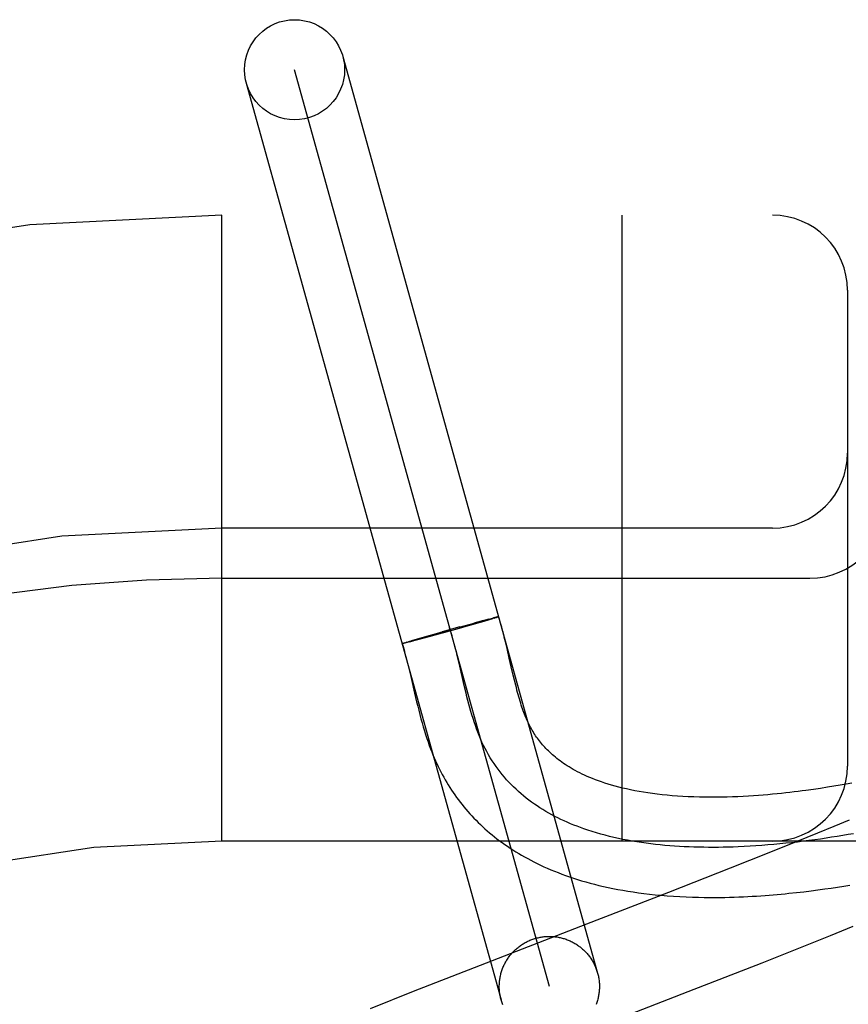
# Model space of a CAD drawing. Header units: inches. Extents: x 0 to 248, y 0 to 160.
# Tile 63 of 82: x 80.478 to 80.643, y 83.825 to 84.022. Entities that reach past the tile are written whole.
import ezdxf

# ---------------------------------------------------------------- set-up
doc = ezdxf.new("R2010")
doc.units = ezdxf.units.IN
doc.header["$LTSCALE"] = 13.627625
doc.header["$MEASUREMENT"] = 0
doc.linetypes.add('HIDDEN', pattern=[0.2, 0.1, -0.1])
doc.layers.add('DEFAULT_2', color=8, linetype='HIDDEN')

msp = doc.modelspace()

# ---------------------------------------------------------------- linework, layer by layer
at = {"layer": 'DEFAULT_2', "color": 8, "linetype": 'HIDDEN'}
for p, q in [((80.54245661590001, 84.01456517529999), (80.5933531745, 83.831517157)), ((80.5837186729, 83.8288382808), (80.5328238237, 84.0118801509)), ((80.5231876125, 84.0092074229), (80.5740841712, 83.8261594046)), ((82.2657712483, 83.9828592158), (79.77078916, 83.9828592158)), ((80.5182712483, 83.8578592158), (80.5182712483, 83.9828592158)), ((80.5982712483, 83.8578592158), (80.5982712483, 83.9828592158)), ((80.6432712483, 83.9678592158), (80.6432712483, 83.8728592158)), ((80.6282712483, 83.9203592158), (80.5182712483, 83.9203592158)), ((80.5182712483, 83.9103592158), (80.6357712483, 83.9103592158)), ((80.57054291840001, 83.9019019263), (80.56862755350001, 83.90138778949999)), ((80.5716047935, 83.9021817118), (80.57043791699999, 83.9018736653)), ((80.571689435, 83.9020526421), (80.5706422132, 83.90174575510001)), ((80.5715195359, 83.902159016), (80.5721966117, 83.9023343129)), ((80.5723334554, 83.9022444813), (80.571689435, 83.9020526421)), ((80.5721654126, 83.9023268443), (80.57257817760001, 83.9024311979)), ((80.5726961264, 83.9023545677), (80.5722382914, 83.9022161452)), ((80.57280379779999, 83.9024881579), (80.5725518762, 83.9024251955)), ((80.57292952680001, 83.9024266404), (80.5726139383, 83.9023298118)), ((80.5730221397, 83.9025415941), (80.57280379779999, 83.9024881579)), ((80.5730657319, 83.9024699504), (80.572856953, 83.9024045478)), ((80.57314863, 83.90257182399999), (80.5729719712, 83.902528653)), ((80.5731854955, 83.9025082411), (80.5730657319, 83.9024699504)), ((80.573206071, 83.9025853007), (80.573102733, 83.9025600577)), ((80.5732933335, 83.9025426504), (80.5731854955, 83.9025082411)), ((80.5733092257, 83.9026089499), (80.573206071, 83.9025853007)), ((80.5733354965, 83.90255754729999), (80.57323947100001, 83.9025257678)), ((80.5733548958, 83.9026191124), (80.5732694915, 83.90259887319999)), ((80.5733965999, 83.9026281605), (80.5733171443, 83.90260957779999)), ((80.5734343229, 83.902636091), (80.57336079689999, 83.9026191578)), ((80.5593221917, 83.8988011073), (80.5639067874, 83.9000911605)), ((80.5658512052, 83.9006293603), (80.5623077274, 83.8996448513)), ((80.5661382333, 83.9004613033), (80.5625611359, 83.899464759)), ((80.56941165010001, 83.90139033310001), (80.56397224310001, 83.899855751)), ((80.5656882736, 83.900584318), (80.5686684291, 83.9013985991)), ((80.5706422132, 83.90174575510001), (80.56891076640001, 83.9012468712)), ((80.5556470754, 83.89773246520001), (80.5563207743, 83.8979328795)), ((80.5562761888, 83.897919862), (80.5574020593, 83.8982490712)), ((80.5576844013, 83.8981382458), (80.5563965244, 83.8977975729)), ((80.5573601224, 83.89823698), (80.5596812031, 83.8989033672)), ((80.5596755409, 83.8986743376), (80.5576565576, 83.898130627)), ((80.5627487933, 83.8995167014), (80.5596755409, 83.8986743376)), ((80.5544092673, 83.8973426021), (80.55446807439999, 83.897362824)), ((80.554501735, 83.8973249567), (80.5544399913, 83.8973113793)), ((80.55444104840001, 83.8973540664), (80.5545056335, 83.8973758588)), ((80.5544770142, 83.8973666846), (80.5545472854, 83.8973900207)), ((80.5545171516, 83.8973804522), (80.554593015, 83.8974053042)), ((80.5545614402, 83.8973953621), (80.5546427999, 83.8974217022)), ((80.5546427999, 83.8974217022), (80.5547544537, 83.8974578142)), ((80.554777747, 83.8973871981), (80.5546606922, 83.8973597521)), ((80.55471901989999, 83.8974468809), (80.55488205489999, 83.89749829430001)), ((80.5549109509, 83.89741920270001), (80.5547484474, 83.89738076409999)), ((80.5548444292, 83.8974868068), (80.5550625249, 83.89755488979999)), ((80.5550947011, 83.897464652), (80.55487519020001, 83.8974109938)), ((80.5550253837, 83.8975430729), (80.5553158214, 83.8976325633)), ((80.5553487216, 83.8975280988), (80.5550600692, 83.8974557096)), ((80.5552693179, 83.8976181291), (80.5557065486, 83.89775050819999)), ((80.5557393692, 83.8976274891), (80.5553130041, 83.8975187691)), ((80.55643104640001, 83.8978068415), (80.5557032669, 83.8976179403)), ((80.5752750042, 83.8962976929), (80.5749509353, 83.8976404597)), ((80.57571656, 83.8944101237), (80.5752750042, 83.8962976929)), ((80.5656827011, 83.893405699), (80.56532702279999, 83.8948969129)), ((80.5761217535, 83.8926556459), (80.57571656, 83.8944101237)), ((80.5556525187, 83.8923588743), (80.55603317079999, 83.89075291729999)), ((80.56672756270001, 83.888909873), (80.5656827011, 83.893405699)), ((80.5765052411, 83.89101652), (80.5761217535, 83.8926556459)), ((80.55603317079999, 83.89075291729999), (80.5568086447, 83.8874067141)), ((80.5767542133, 83.8899806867), (80.5765052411, 83.89101652)), ((80.5670855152, 83.8874209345), (80.56672756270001, 83.888909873)), ((80.5770008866, 83.88898649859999), (80.5767542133, 83.8899806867)), ((80.5568086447, 83.8874067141), (80.5572132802, 83.885697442)), ((80.63924804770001, 83.8686085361), (80.6378875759, 83.8683968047)), ((80.6405491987, 83.8688205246), (80.63924804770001, 83.8686085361)), ((80.6417969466, 83.8690323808), (80.6405491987, 83.8688205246)), ((80.6429969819, 83.86924395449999), (80.6417969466, 83.8690323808)), ((80.64415476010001, 83.8694552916), (80.6429969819, 83.86924395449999)), ((80.6378875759, 83.8683968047), (80.6364620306, 83.8681860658)), ((80.6405153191, 83.8607755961), (80.6372711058, 83.8594366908)), ((80.6435884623, 83.8620617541), (80.6405153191, 83.8607755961)), ((80.6372711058, 83.8594366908), (80.6329904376, 83.857693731)), ((81.5182712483, 83.8578592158), (80.5182712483, 83.8578592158)), ((80.6329904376, 83.857693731), (80.6275503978, 83.8555089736)), ((80.6275503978, 83.8555089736), (80.6198425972, 83.8524557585)), ((80.6198425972, 83.8524557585), (80.6074845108, 83.8476263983)), ((80.6413028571, 83.8486865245), (80.6425416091, 83.8488809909)), ((80.6425416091, 83.8488809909), (80.64374392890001, 83.849077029)), ((80.6330853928, 83.84759697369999), (80.6345513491, 83.8477648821)), ((80.6345513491, 83.8477648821), (80.6359775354, 83.8479395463)), ((80.6359775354, 83.8479395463), (80.6373651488, 83.8481199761)), ((80.6373651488, 83.8481199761), (80.6387149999, 83.8483052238)), ((80.6387149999, 83.8483052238), (80.6400274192, 83.84849434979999)), ((80.6400274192, 83.84849434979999), (80.6413028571, 83.8486865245)), ((80.6342012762, 83.83673366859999), (80.6398948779, 83.8390166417)), ((80.6398948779, 83.8390166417), (80.64442553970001, 83.8408585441)), ((80.6262229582, 83.83357779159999), (80.6342012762, 83.83673366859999)), ((80.6114168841, 83.8278026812), (80.6262229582, 83.83357779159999)), ((80.5686766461, 83.8325859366), (80.5565188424, 83.827811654)), ((80.5565188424, 83.827811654), (80.54793212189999, 83.8243921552)), ((80.5925690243, 83.8205108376), (80.6114168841, 83.8278026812))]:
    msp.add_line(p, q, dxfattribs=at)
for points in [[(80.5735740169, 83.902652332), (80.5735727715, 83.9026494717), (80.5735674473, 83.9026453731), (80.5735580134, 83.902640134), (80.57354447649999, 83.9026337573), (80.57352683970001, 83.90262624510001), (80.5735051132, 83.90261760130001), (80.5734793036, 83.9026078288), (80.5734494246, 83.9025969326), (80.57341548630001, 83.90258491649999), (80.5733775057, 83.9025717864), (80.5733354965, 83.90255754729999)], [(80.57359117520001, 83.9026589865), (80.5735857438, 83.90266008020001), (80.573576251, 83.9026600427), (80.5735626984, 83.9026588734), (80.5735450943, 83.9026565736), (80.5735234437, 83.9026531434), (80.5734977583, 83.9026485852), (80.57346804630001, 83.9026429), (80.5734004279, 83.9026276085)], [(80.5734360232, 83.9026349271), (80.5734675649, 83.9026411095), (80.5734950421, 83.902646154), (80.5735184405, 83.9026500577), (80.5735377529, 83.90265281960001), (80.57355296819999, 83.9026544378), (80.5735640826, 83.9026549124), (80.5735710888, 83.9026542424), (80.5735740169, 83.902652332)], [(80.57348844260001, 83.9026096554), (80.5735154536, 83.9026197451), (80.5735384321, 83.9026287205), (80.57355736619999, 83.9026365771), (80.5735722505, 83.9026433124), (80.5735830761, 83.9026489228), (80.5735898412, 83.9026534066), (80.5735925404, 83.9026567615)], [(80.5749509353, 83.8976404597), (80.57477726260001, 83.8983401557), (80.5745942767, 83.899060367), (80.5744006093, 83.8998021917), (80.5741946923, 83.90056687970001), (80.5739748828, 83.9013552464), (80.573739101, 83.9021686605), (80.5735925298, 83.9026576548)], [(80.56532702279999, 83.8948969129), (80.5651449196, 83.8956382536), (80.5649382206, 83.8964576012), (80.5647260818, 83.8972715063), (80.5645076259, 83.898079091), (80.5642819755, 83.8988794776), (80.5640482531, 83.8996717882), (80.5638055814, 83.9004551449)], [(80.5543049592, 83.8972950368), (80.5543071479, 83.8972983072), (80.5543135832, 83.89730275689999), (80.5543242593, 83.8973083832), (80.5543391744, 83.8973151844), (80.5543583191, 83.8973231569), (80.5543816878, 83.8973322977), (80.5544092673, 83.8973426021)], [(80.5544083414, 83.89730520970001), (80.55438089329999, 83.8973002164), (80.5543576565, 83.8972964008), (80.554338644, 83.8972937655), (80.5543238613, 83.8972923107), (80.55431331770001, 83.8972920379), (80.55430701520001, 83.8972929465), (80.5543050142, 83.8972945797)], [(80.5543159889, 83.89729761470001), (80.554494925, 83.8967154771), (80.5546908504, 83.8960482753), (80.5548857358, 83.89535431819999), (80.5550792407, 83.8946363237), (80.5552712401, 83.8938970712), (80.5554621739, 83.893137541), (80.5556525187, 83.8923588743)], [(80.55446459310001, 83.8973172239), (80.5544315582, 83.8973106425), (80.5544026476, 83.8973052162), (80.5543778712, 83.8973009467), (80.5543572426, 83.8972978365), (80.5543407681, 83.8972958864), (80.5543284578, 83.897295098), (80.5543203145, 83.8972954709), (80.5543163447, 83.8972970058)], [(80.55431654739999, 83.8972997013), (80.5543209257, 83.897303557), (80.554329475, 83.89730857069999), (80.5543421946, 83.8973147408), (80.55435907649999, 83.8973220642), (80.5543801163, 83.8973305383), (80.5544053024, 83.89734015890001), (80.55443462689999, 83.8973509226)], [(80.55469103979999, 83.89736733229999), (80.554608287, 83.8973477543), (80.5545599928, 83.8973369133), (80.5545158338, 83.8973272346), (80.55447582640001, 83.8973187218)], [(80.6364620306, 83.8681860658), (80.63496815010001, 83.86797772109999), (80.63419538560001, 83.867875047), (80.6334054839, 83.86777374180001), (80.6325982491, 83.86767407), (80.63177379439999, 83.8675763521), (80.63093137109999, 83.8674808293), (80.6300705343, 83.8673878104), (80.6291905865, 83.8672976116), (80.6282909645, 83.867210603), (80.6273709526, 83.8671271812), (80.62642993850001, 83.8670477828), (80.62546728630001, 83.8669728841), (80.62448213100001, 83.86690300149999), (80.6234748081, 83.8668387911), (80.6224444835, 83.8667808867), (80.6213941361, 83.8667301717), (80.6203256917, 83.8666874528), (80.6192418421, 83.8666535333), (80.61814511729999, 83.8666291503), (80.6170383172, 83.8666150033), (80.6159240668, 83.8666117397), (80.6148055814, 83.8666199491), (80.61368506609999, 83.8666401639), (80.6125681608, 83.86667275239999), (80.611458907, 83.8667179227), (80.6103639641, 83.8667755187), (80.6092897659, 83.8668450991), (80.6082400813, 83.86692614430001), (80.6072216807, 83.867017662), (80.60623087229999, 83.8671194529), (80.6052670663, 83.8672311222), (80.6043276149, 83.8673525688), (80.603410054, 83.86748375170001), (80.6025134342, 83.8676245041), (80.6016353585, 83.8677749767), (80.6007778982, 83.8679345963), (80.59994159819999, 83.8681029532), (80.5991283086, 83.8682792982), (80.5983397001, 83.8684628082), (80.5975761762, 83.8686528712), (80.5968387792, 83.8688486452), (80.5961267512, 83.8690496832), (80.5954398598, 83.8692554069), (80.5947773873, 83.8694653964), (80.5941388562, 83.8696791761), (80.5935232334, 83.869896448), (80.5929295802, 83.8701169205), (80.5923571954, 83.870340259), (80.59180521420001, 83.870566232), (80.5912732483, 83.8707944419), (80.5907607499, 83.8710245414), (80.5902671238, 83.871256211), (80.5897919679, 83.8714890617), (80.5893341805, 83.8717230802), (80.5888929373, 83.8719581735), (80.5884672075, 83.8721944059), (80.5880558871, 83.8724319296), (80.5876584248, 83.8726706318), (80.5872741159, 83.8729105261), (80.5869024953, 83.8731515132), (80.58654306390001, 83.8733935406), (80.5861953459, 83.8736365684), (80.5858587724, 83.8738806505), (80.58553308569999, 83.874125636), (80.5852179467, 83.8743714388), (80.5849130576, 83.874617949), (80.5846181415, 83.87486504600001), (80.5843328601, 83.8751126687), (80.5840569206, 83.8753607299), (80.5837899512, 83.8756092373), (80.5835316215, 83.8758581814), (80.5832815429, 83.8761076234), (80.5830393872, 83.8763575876), (80.5828047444, 83.8766082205), (80.5825772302, 83.8768596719), (80.5823565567, 83.8771120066), (80.5821423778, 83.8773653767), (80.5819345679, 83.877619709), (80.5817329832, 83.8778749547), (80.5815373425, 83.8781312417), (80.5813476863, 83.87838827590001), (80.581162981, 83.8786472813), (80.5809826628, 83.8789089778), (80.5808056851, 83.879174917), (80.58063076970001, 83.8794472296), (80.5804584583, 83.8797253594), (80.5802879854, 83.8800109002), (80.580122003, 83.8802996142), (80.5799623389, 83.8805880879), (80.57980991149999, 83.8808741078), (80.57966703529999, 83.88115238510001), (80.57953072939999, 83.8814277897), (80.5793998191, 83.8817021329), (80.5792721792, 83.8819796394), (80.579144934, 83.8822669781), (80.5790178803, 83.8825653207), (80.5788892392, 83.8828794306), (80.5787599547, 83.88320758), (80.578630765, 83.8835482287), (80.5785018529, 83.8839010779), (80.578373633, 83.8842650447), (80.57824609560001, 83.884640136), (80.5781193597, 83.885025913), (80.5779933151, 83.885422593), (80.5778678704, 83.885830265), (80.577742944, 83.88624896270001), (80.5776184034, 83.88667890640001), (80.5774942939, 83.8871196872), (80.5773705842, 83.8875710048), (80.57724717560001, 83.8880327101), (80.5771239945, 83.8885045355), (80.5770008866, 83.88898649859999)], [(80.62139750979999, 83.8567212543), (80.6204183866, 83.8566846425), (80.6194389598, 83.8566552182), (80.6184595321, 83.8566331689), (80.6174804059, 83.8566186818), (80.6165018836, 83.8566119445), (80.6155242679, 83.8566131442), (80.6145478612, 83.8566224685), (80.6135729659, 83.8566401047), (80.6125998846, 83.8566662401), (80.6116289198, 83.85670106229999), (80.61066037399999, 83.8567447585), (80.60969454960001, 83.8567975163), (80.6087317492, 83.8568595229), (80.6077722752, 83.8569309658), (80.6068164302, 83.8570120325), (80.6058645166, 83.8571029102), (80.6049168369, 83.8572037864), (80.6039736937, 83.85731484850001), (80.6030353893, 83.8574362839), (80.6021022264, 83.8575682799), (80.6011745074, 83.8577110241), (80.60025253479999, 83.8578647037), (80.5993366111, 83.8580295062), (80.5984270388, 83.858205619), (80.5975241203, 83.8583932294), (80.59662815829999, 83.858592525), (80.5957394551, 83.858803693), (80.5948583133, 83.8590269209), (80.5939850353, 83.859262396), (80.5931199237, 83.8595103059), (80.5922632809, 83.8597708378), (80.5914154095, 83.8600441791), (80.59057661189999, 83.8603305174), (80.5899082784, 83.86057055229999), (80.5892461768, 83.86081922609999), (80.588590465, 83.8610766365), (80.58794130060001, 83.8613428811), (80.5872988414, 83.8616180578), (80.586663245, 83.8619022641), (80.5860346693, 83.8621955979), (80.5854132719, 83.8624981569), (80.58479921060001, 83.8628100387), (80.58419264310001, 83.8631313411), (80.5835937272, 83.8634621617), (80.5830026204, 83.8638025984), (80.5824194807, 83.8641527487), (80.5818444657, 83.86451271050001), (80.58127773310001, 83.86488258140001), (80.5807194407, 83.8652624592), (80.5801697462, 83.8656524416), (80.5796288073, 83.8660526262), (80.5790967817, 83.8664631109), (80.5785738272, 83.86688399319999), (80.5780601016, 83.867315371), (80.5775557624, 83.8677573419), (80.5770609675, 83.8682100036), (80.5765758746, 83.8686734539), (80.5761006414, 83.86914779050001), (80.5756354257, 83.8696331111), (80.5751803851, 83.8701295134), (80.5747356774, 83.87063709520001), (80.5743014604, 83.871155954), (80.57387789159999, 83.8716861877), (80.573465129, 83.87222789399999), (80.5730633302, 83.8727811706), (80.5726726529, 83.8733461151), (80.5722932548, 83.8739228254), (80.5719252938, 83.874511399), (80.5715689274, 83.8751119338), (80.57122431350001, 83.8757245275), (80.5708916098, 83.8763492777), (80.5705709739, 83.87698628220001), (80.5702625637, 83.8776356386), (80.56996653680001, 83.8782974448), (80.569692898, 83.87894720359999), (80.5694302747, 83.87960798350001), (80.5691780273, 83.8802791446), (80.5689355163, 83.880960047), (80.5687021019, 83.8816500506), (80.5684771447, 83.8823485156), (80.5682600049, 83.8830548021), (80.568050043, 83.88376827), (80.5678466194, 83.8844882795), (80.5676490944, 83.8852141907), (80.5674568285, 83.8859453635), (80.5672691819, 83.8866811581), (80.5670855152, 83.8874209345)], [(80.5572132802, 83.885697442), (80.5574218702, 83.8848416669), (80.557634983, 83.8839895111), (80.5578527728, 83.8831440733), (80.558075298, 83.8823085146), (80.55830254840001, 83.8814856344), (80.558534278, 83.8806783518), (80.5587701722, 83.87988932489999), (80.5590096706, 83.879121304), (80.5592520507, 83.8783767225), (80.5594962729, 83.8776583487), (80.559741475, 83.8769677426), (80.5599857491, 83.87630870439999), (80.56023003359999, 83.8756769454), (80.560473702, 83.875072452), (80.5607201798, 83.8744855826), (80.56097172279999, 83.8739106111), (80.5612284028, 83.87334687), (80.5614929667, 83.8727880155), (80.5617642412, 83.8722364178), (80.56204207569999, 83.87169213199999), (80.5623263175, 83.8711552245), (80.5626165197, 83.87062627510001), (80.5629133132, 83.87010390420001), (80.5632172, 83.8695871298), (80.5635283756, 83.8690755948), (80.5638473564, 83.8685684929), (80.5641738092, 83.8680664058), (80.5645075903, 83.8675695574), (80.56484857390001, 83.867078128), (80.5651965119, 83.8665924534), (80.56555158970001, 83.8661122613), (80.5659138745, 83.865637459), (80.5662835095, 83.8651678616), (80.5666606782, 83.8647032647), (80.5670453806, 83.8642437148), (80.5674376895, 83.8637891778), (80.56783759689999, 83.86333970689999), (80.5682451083, 83.8628953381), (80.56866026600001, 83.8624560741), (80.5690830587, 83.862021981), (80.5695136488, 83.86159295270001), (80.569952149, 83.8611689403), (80.5703987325, 83.8607498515), (80.5708535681, 83.86033561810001), (80.57131680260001, 83.8599262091), (80.571788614, 83.8595215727), (80.5722691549, 83.8591216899), (80.572758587, 83.8587265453), (80.5732570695, 83.8583361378), (80.5737647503, 83.8579504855), (80.5742818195, 83.85756958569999), (80.57480845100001, 83.8571934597), (80.575344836, 83.8568221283), (80.5758911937, 83.856455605), (80.5764477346, 83.8560939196), (80.5770146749, 83.8557371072), (80.57759221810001, 83.8553852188), (80.5781805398, 83.85503832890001), (80.5787799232, 83.8546964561), (80.5793905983, 83.8543596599), (80.58001289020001, 83.8540279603), (80.5806471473, 83.8537013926), (80.5812936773, 83.8533800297), (80.5819528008, 83.8530639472), (80.5826248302, 83.8527532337), (80.5833100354, 83.8524480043), (80.58400884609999, 83.8521483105), (80.5847216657, 83.8518542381), (80.5854489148, 83.851565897), (80.58619103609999, 83.8512834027), (80.58694840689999, 83.8510069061), (80.5877213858, 83.8507365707), (80.5885104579, 83.85047252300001), (80.58931606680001, 83.8502149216), (80.5901387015, 83.849963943), (80.5909788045, 83.8497197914), (80.5918369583, 83.8494826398), (80.5927136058, 83.8492527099), (80.5936095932, 83.84903013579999), (80.5945258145, 83.8488150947), (80.5954625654, 83.8486079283), (80.5964206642, 83.8484088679), (80.597399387, 83.8482184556), (80.5983983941, 83.8480371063), (80.5994172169, 83.84786523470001), (80.6004540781, 83.8477034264), (80.6015123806, 83.8475514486), (80.602592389, 83.84740960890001), (80.60370175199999, 83.8472773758), (80.6048479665, 83.8471546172), (80.60603193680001, 83.84704214), (80.60726446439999, 83.846940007), (80.6085231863, 83.846850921), (80.6097961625, 83.84677592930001), (80.6110622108, 83.8467158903), (80.6123003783, 83.84667072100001), (80.6134977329, 83.8466393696), (80.6146288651, 83.8466205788), (80.6157104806, 83.84661219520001), (80.6167469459, 83.8466127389), (80.6177502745, 83.8466210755), (80.618734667, 83.84663655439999), (80.6196980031, 83.8466585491), (80.6206427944, 83.8466865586), (80.6215694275, 83.84672009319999), (80.6224788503, 83.8467587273), (80.6233719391, 83.8468020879), (80.6242496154, 83.8468498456), (80.6251127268, 83.8469017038), (80.6259621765, 83.8469574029), (80.626798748, 83.8470167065), (80.6276234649, 83.8470794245), (80.6284365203, 83.847145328), (80.6292384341, 83.8472142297), (80.63002927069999, 83.8472859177), (80.6308092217, 83.847360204), (80.631578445, 83.8474369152), (80.6330853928, 83.84759697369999)], [(80.6444706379, 83.85934885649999), (80.6433944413, 83.8591601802), (80.642306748, 83.8589754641), (80.6412081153, 83.8587950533), (80.64009910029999, 83.858619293), (80.6389802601, 83.8584485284), (80.63785215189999, 83.8582831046), (80.6367153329, 83.8581233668), (80.6355703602, 83.8579696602), (80.634417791, 83.85782233), (80.6332581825, 83.8576817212), (80.6320920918, 83.8575481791), (80.6309200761, 83.8574220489), (80.6297426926, 83.8573036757), (80.6285604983, 83.8571934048), (80.62737405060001, 83.8570915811), (80.6261839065, 83.85699855), (80.62499062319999, 83.8569146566), (80.6237947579, 83.85684024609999), (80.62259686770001, 83.85677566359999), (80.62139750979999, 83.8567212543)], [(80.6074845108, 83.8476263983), (80.5911113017, 83.8412863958), (80.5686766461, 83.8325859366)], [(80.5740841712, 83.8261594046), (80.5740294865, 83.826364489), (80.573979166, 83.8265706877), (80.5739332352, 83.8267779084), (80.57389171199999, 83.8269860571), (80.5738546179, 83.82719504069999), (80.5738219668, 83.8274047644), (80.57379377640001, 83.8276151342), (80.5737700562, 83.8278260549), (80.5737508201, 83.8280374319), (80.5737360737, 83.8282491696), (80.5737258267, 83.8284611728), (80.5737200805, 83.8286733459), (80.5737188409, 83.8288855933), (80.5737221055, 83.82909781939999), (80.57372987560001, 83.82930992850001), (80.5737421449, 83.8295218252), (80.5737589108, 83.8297334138), (80.5737801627, 83.8299445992), (80.5738058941, 83.83015528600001), (80.57383609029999, 83.8303653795), (80.5738707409, 83.83057478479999), (80.5739098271, 83.830783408), (80.5739533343, 83.8309911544), (80.5740012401, 83.8311979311), (80.57405352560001, 83.8314036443), (80.5741101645, 83.831608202), (80.5741711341, 83.8318115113), (80.57423640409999, 83.8320134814), (80.5743059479, 83.8322140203), (80.5743797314, 83.8324130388), (80.5744577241, 83.832610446), (80.5745398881, 83.8328061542), (80.5746261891, 83.833000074), (80.5747165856, 83.83319211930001), (80.57481103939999, 83.8333822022), (80.5749095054, 83.8335702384), (80.5750119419, 83.8337561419), (80.5751183, 83.8339398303), (80.5752285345, 83.8341212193), (80.575342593, 83.8343002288), (80.5754604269, 83.8344767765), (80.5755819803, 83.8346507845), (80.5757072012, 83.8348221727), (80.5758360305, 83.8349908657), (80.5759684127, 83.8351567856), (80.5761042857, 83.8353198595), (80.5762435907, 83.8354800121), (80.5763862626, 83.83563717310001), (80.57653223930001, 83.8357912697), (80.5766814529, 83.8359422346), (80.5768338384, 83.8360899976), (80.5769893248, 83.8362344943), (80.5771478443, 83.8363756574), (80.5773093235, 83.8365134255), (80.5774736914, 83.8366477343), (80.5776408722, 83.83677852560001), (80.5778107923, 83.8369057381), (80.5779833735, 83.8370293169), (80.5781585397, 83.8371492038), (80.5783362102, 83.83726534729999), (80.5785163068, 83.8373776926), (80.5786987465, 83.8374861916), (80.5788834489, 83.8375907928), (80.57907032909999, 83.8376914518), (80.5792593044, 83.8377881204), (80.5794502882, 83.8378807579), (80.5796431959, 83.8379693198), (80.5798379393, 83.8380537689), (80.5800344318, 83.8381340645), (80.5802325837, 83.83821017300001), (80.5804323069, 83.8382820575), (80.5806335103, 83.8383496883), (80.5808360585, 83.8384130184), (80.5810399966, 83.8384720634)], [(80.5810399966, 83.8384720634), (80.5812451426, 83.8385267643), (80.58145131, 83.8385770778), (80.5816585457, 83.8386230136), (80.58186670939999, 83.83866454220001), (80.5820757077, 83.8387016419), (80.5822854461, 83.838734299), (80.5824958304, 83.8387624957), (80.58270676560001, 83.8387862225), (80.5829181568, 83.8388054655), (80.5831299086, 83.8388202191), (80.5833419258, 83.8388304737), (80.5835541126, 83.8388362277), (80.5837663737, 83.8388374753), (80.5839786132, 83.8388342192), (80.5841907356, 83.83882645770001), (80.5844026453, 83.8388141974), (80.5846142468, 83.83879744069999), (80.58482544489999, 83.8387761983), (80.5850361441, 83.8387504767), (80.58524625, 83.8387202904), (80.5854556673, 83.8386856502), (80.58566430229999, 83.8386465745), (80.58587206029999, 83.838603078), (80.5860788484, 83.8385551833), (80.58628457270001, 83.8385029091), (80.58648914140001, 83.8384462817), (80.5866924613, 83.8383853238), (80.5868944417, 83.8383200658), (80.5870949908, 83.8382505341), (80.5872940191, 83.838176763), (80.58749143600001, 83.8380987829), (80.5876871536, 83.8380166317), (80.5878810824, 83.8379303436), (80.5880731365, 83.8378399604), (80.5882632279, 83.8377455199), (80.5884512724, 83.8376470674), (80.5886371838, 83.8375446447), (80.5888208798, 83.8374383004), (80.5890022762, 83.83732808), (80.5891812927, 83.8372140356), (80.5893578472, 83.8370962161), (80.5895318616, 83.8369746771), (80.589703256, 83.8368494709), (80.58987195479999, 83.8367206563), (80.5900378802, 83.83658828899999), (80.5902009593, 83.8364524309), (80.5903611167, 83.836313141), (80.5905182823, 83.8361704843), (80.5906723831, 83.8360245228), (80.5908233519, 83.8358753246), (80.59097111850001, 83.8357229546), (80.5911156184, 83.8355674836), (80.5912567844, 83.8354089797), (80.59139455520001, 83.8352475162), (80.5915288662, 83.83508316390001), (80.5916596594, 83.8349159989), (80.5917868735, 83.8347460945), (80.5919104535, 83.8345735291), (80.5920303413, 83.8343983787), (80.5921464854, 83.83422072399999), (80.59225883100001, 83.8340406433), (80.5923673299, 83.8338582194), (80.5924719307, 83.8336735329), (80.5925725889, 83.8334866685), (80.5926692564, 83.83329770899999), (80.5927618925, 83.8331067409), (80.5928504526, 83.832913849), (80.5929348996, 83.8327191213), (80.59301519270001, 83.8325226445), (80.5930912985, 83.8323245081), (80.5931631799, 83.8321248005), (80.59323080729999, 83.8319236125), (80.5932941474, 83.831721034), (80.5933531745, 83.831517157)], [(80.5933531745, 83.831517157), (80.5934078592, 83.8313120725), (80.5934581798, 83.8311058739), (80.5935041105, 83.8308986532), (80.5935456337, 83.8306905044), (80.5935827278, 83.83048152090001), (80.5936153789, 83.8302717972), (80.5936435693, 83.8300614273), (80.5936672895, 83.8298505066), (80.5936865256, 83.8296391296), (80.593701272, 83.8294273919), (80.5937115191, 83.82921538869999), (80.5937172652, 83.82900321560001), (80.5937185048, 83.8287909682), (80.5937152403, 83.8285787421), (80.5937074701, 83.828366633), (80.5936952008, 83.82815473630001), (80.593678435, 83.82794314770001), (80.593657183, 83.82773196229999), (80.5936314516, 83.8275212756), (80.5936012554, 83.827311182), (80.59356660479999, 83.8271017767), (80.5935275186, 83.8268931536), (80.59348401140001, 83.8266854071), (80.5934361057, 83.8264786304), (80.5933838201, 83.8262729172), (80.5933271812, 83.8260683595), (80.5932662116, 83.82586505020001), (80.5932009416, 83.8256630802), (80.5931313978, 83.8254625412), (80.59305761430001, 83.8252635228)], [(80.574422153, 83.8251539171), (80.57434604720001, 83.8253520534), (80.57427416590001, 83.8255517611), (80.5742065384, 83.82575294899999), (80.57414319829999, 83.8259555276), (80.5740841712, 83.8261594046)]]:
    msp.add_lwpolyline(points, dxfattribs=at)
msp.add_circle((80.5328219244, 84.0118869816), 0.01, dxfattribs=at)
for centre, radius, start, end in [((80.5182712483, 83.6078592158), 0.375, 90, 180), ((80.6282712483, 83.9678592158), 0.015, 0, 90), ((80.6282712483, 83.9353592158), 0.015, 270, 360), ((80.6357712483, 83.9253592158), 0.015, 270, 360), ((80.5182712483, 83.6078592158), 0.3125, 90, 180), ((80.5182712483, 83.6078592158), 0.3025, 89.999999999, 180), ((80.6282712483, 83.8728592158), 0.015, 270, 360), ((80.5182712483, 83.6078592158), 0.25, 90, 180)]:
    msp.add_arc(centre, radius, start, end, dxfattribs=at)

doc.saveas('drawing.dxf')
